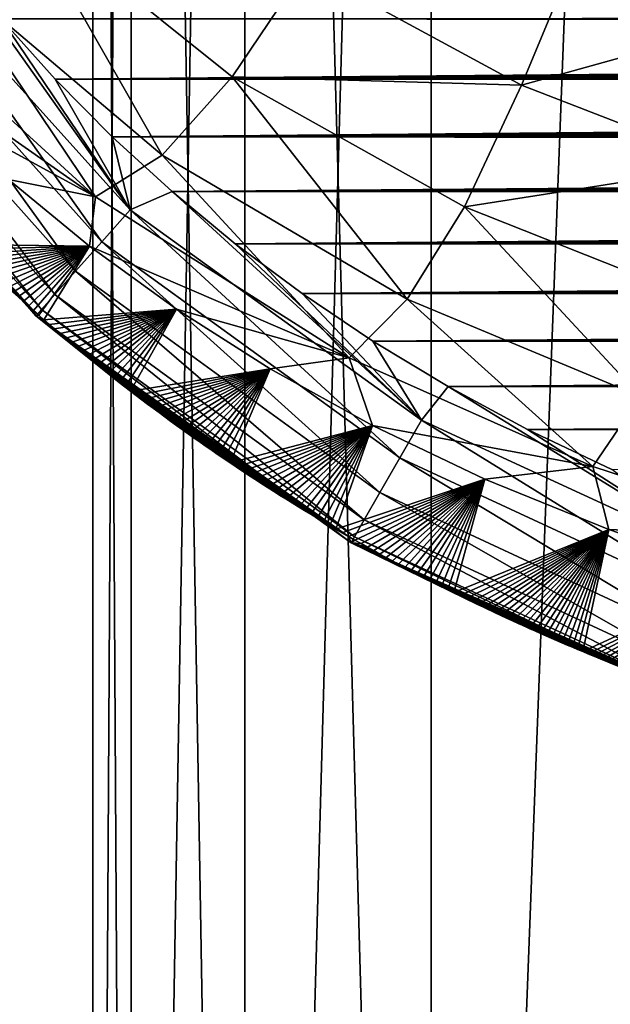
# Model space of a CAD drawing. Header units: metres. Extents: x -26 to 26, y -119 to 32.
# Tile 3 of 208: x -12.26 to -9.98, y -109.31 to -105.51. Entities that reach past the tile are written whole.
import ezdxf

# ---------------------------------------------------------------- set-up
doc = ezdxf.new("R2010")
doc.units = ezdxf.units.M
doc.layers.add('solid_13_411_041_XXX', color=7, linetype='CONTINUOUS')

msp = doc.modelspace()

# ---------------------------------------------------------------- linework, layer by layer
at = {"layer": 'solid_13_411_041_XXX'}
for points in [[(-11.975, -93.205933, 88.452087), (-11.975, -119.005936, 88.452087), (-11.827559, -119.005936, 90.325447)], [(-11.827568, -93.205933, 90.325394), (-11.975, -93.205933, 88.452087), (-11.827559, -119.005936, 90.325447)], [(-11.827568, -93.205933, 86.578789), (-11.827559, -119.005936, 86.578735), (-11.975, -119.005936, 88.452087)], [(-11.975, -93.205933, 88.452087), (-11.827568, -93.205933, 86.578789), (-11.975, -119.005936, 88.452087)], [(-11.827568, -93.205933, 90.325394), (-11.827559, -119.005936, 90.325447), (-11.388893, -119.005936, 92.152596)], [(-11.388902, -93.205933, 92.152565), (-11.827568, -93.205933, 90.325394), (-11.388893, -119.005936, 92.152596)], [(-11.827568, -93.205933, 86.578789), (-11.388902, -93.205933, 84.75161), (-11.827559, -119.005936, 86.578735)], [(-11.388902, -93.205933, 84.75161), (-11.388893, -119.005936, 84.751587), (-11.827559, -119.005936, 86.578735)], [(-11.388902, -93.205933, 92.152565), (-11.388893, -119.005936, 92.152596), (-10.669744, -119.005936, 93.888741)], [(-10.669803, -93.205933, 93.888626), (-11.388902, -93.205933, 92.152565), (-10.669744, -119.005936, 93.888741)], [(-11.388902, -93.205933, 84.75161), (-10.669803, -93.205933, 83.015556), (-11.388893, -119.005936, 84.751587)], [(-10.669803, -93.205933, 83.015556), (-10.669744, -119.005936, 83.015442), (-11.388893, -119.005936, 84.751587)], [(-9.687979, -93.205933, 95.490814), (-10.669803, -93.205933, 93.888626), (-10.669744, -119.005936, 93.888741)], [(-10.669803, -93.205933, 83.015556), (-9.687979, -93.205933, 81.413361), (-10.669744, -119.005936, 83.015442)], [(-9.687979, -93.205933, 95.490814), (-10.669744, -119.005936, 93.888741), (-9.687943, -119.005936, 95.490868)], [(-9.687979, -93.205933, 81.413361), (-9.687943, -119.005936, 81.413315), (-10.669744, -119.005936, 83.015442)], [(-11.708223, -106.032455, 141.137207), (-12.55698, -105.314926, 141.168137), (-12.251734, -105.078278, 140.569885)], [(-11.437899, -105.730446, 140.546585), (-12.251734, -105.078278, 140.569885), (-11.154341, -105.310547, 140.03009)], [(-11.708223, -106.032455, 141.137207), (-12.251734, -105.078278, 140.569885), (-11.437899, -105.730446, 140.546585)], [(-12.760136, -105.213196, 145.128494), (-12.889869, -105.307625, 145.071182), (-11.941157, -106.366798, 145.067322)], [(-11.831775, -106.243881, 145.127731), (-12.760136, -105.213196, 145.128494), (-11.941157, -106.366798, 145.067322)], [(-12.52779, -105.262764, 145.14595), (-12.760136, -105.213196, 145.128494), (-11.831775, -106.243881, 145.127731)], [(-10.321458, -105.763771, 140.011093), (-11.154341, -105.310547, 140.03009), (-10.091375, -105.212486, 139.605164)], [(-10.321458, -105.763771, 140.011093), (-10.091375, -105.212486, 139.605164), (-9.351859, -105.494728, 139.598022)], [(-12.329285, -105.50766, 145.145981), (-12.52779, -105.262764, 145.14595), (-11.831775, -106.243881, 145.127731)], [(-12.889869, -105.307625, 145.071182), (-13.009876, -105.394974, 144.971802), (-12.041842, -106.47995, 144.96228)], [(-11.941157, -106.366798, 145.067322), (-12.889869, -105.307625, 145.071182), (-12.041842, -106.47995, 144.96228)], [(-12.55698, -105.314926, 141.168137), (-11.964965, -106.194183, 141.77182), (-12.82056, -105.412697, 141.804855)], [(-11.708223, -106.032455, 141.137207), (-11.964965, -106.194183, 141.77182), (-12.55698, -105.314926, 141.168137)], [(-11.437899, -105.730446, 140.546585), (-11.154341, -105.310547, 140.03009), (-10.321458, -105.763771, 140.011093)], [(-13.009876, -105.394974, 144.971802), (-13.107318, -105.465904, 144.836014), (-12.122272, -106.570351, 144.81897)], [(-12.041842, -106.47995, 144.96228), (-13.009876, -105.394974, 144.971802), (-12.122272, -106.570351, 144.81897)], [(-12.82056, -105.412697, 141.804855), (-11.964965, -106.194183, 141.77182), (-12.879954, -105.553452, 142.442413)], [(-13.107318, -105.465904, 144.836014), (-13.172853, -105.513618, 144.676804), (-12.174238, -106.628761, 144.652008)], [(-12.122272, -106.570351, 144.81897), (-13.107318, -105.465904, 144.836014), (-12.174238, -106.628761, 144.652008)], [(-13.172853, -105.513618, 144.676804), (-13.203445, -105.535904, 144.510605), (-12.195485, -106.652657, 144.479614)], [(-12.174238, -106.628761, 144.652008), (-13.172853, -105.513618, 144.676804), (-12.195485, -106.652657, 144.479614)], [(12.341137, -105.493752, 145.145981), (-12.329285, -105.50766, 145.145981), (12.313551, -105.526062, 145.145981)], [(-12.120372, -105.74057, 145.145996), (-12.329285, -105.50766, 145.145981), (-11.831775, -106.243881, 145.127731)], [(12.313551, -105.526062, 145.145981), (-12.329285, -105.50766, 145.145981), (-12.120372, -105.74057, 145.145996)], [(-9.520839, -106.072884, 139.996979), (-10.321458, -105.763771, 140.011093), (-9.351859, -105.494728, 139.598022)], [(-13.203445, -105.535904, 144.510605), (-12.264177, -106.579102, 144.320129), (-12.24439, -106.597031, 144.319534)], [(-13.203445, -105.535904, 144.510605), (-12.24439, -106.597031, 144.319534), (-12.224523, -106.614883, 144.318939)], [(-13.203445, -105.535904, 144.510605), (-12.224523, -106.614883, 144.318939), (-12.204571, -106.632683, 144.318344)], [(-12.195485, -106.652657, 144.479614), (-13.203445, -105.535904, 144.510605), (-12.204571, -106.632683, 144.318344)], [(-11.964965, -106.194183, 141.77182), (-12.59947, -105.849411, 142.434494), (-12.879954, -105.553452, 142.442413)], [(12.313551, -105.526062, 145.145981), (-12.120372, -105.74057, 145.145996), (12.285772, -105.558159, 145.145981)], [(12.285772, -105.558159, 145.145981), (-12.120372, -105.74057, 145.145996), (12.257796, -105.590042, 145.145981)], [(12.257796, -105.590042, 145.145981), (-12.120372, -105.74057, 145.145996), (12.229624, -105.621727, 145.145981)], [(12.229624, -105.621727, 145.145981), (-12.120372, -105.74057, 145.145996), (12.201267, -105.653183, 145.145981)], [(12.201267, -105.653183, 145.145981), (-12.120372, -105.74057, 145.145996), (12.172724, -105.68441, 145.145996)], [(12.172724, -105.68441, 145.145996), (-12.120372, -105.74057, 145.145996), (12.143991, -105.715424, 145.145996)], [(12.143991, -105.715424, 145.145996), (-12.120372, -105.74057, 145.145996), (12.115061, -105.746223, 145.145996)], [(-11.900659, -105.962242, 145.146011), (-12.120372, -105.74057, 145.145996), (-11.831775, -106.243881, 145.127731)], [(12.115061, -105.746223, 145.145996), (-12.120372, -105.74057, 145.145996), (-11.900659, -105.962242, 145.146011)], [(12.115061, -105.746223, 145.145996), (-11.900659, -105.962242, 145.146011), (12.085932, -105.776817, 145.145996)], [(-10.761964, -106.589005, 141.095688), (-11.708223, -106.032455, 141.137207), (-11.437899, -105.730446, 140.546585)], [(-10.541067, -106.232109, 140.516159), (-11.437899, -105.730446, 140.546585), (-10.321458, -105.763771, 140.011093)], [(-10.761964, -106.589005, 141.095688), (-11.437899, -105.730446, 140.546585), (-10.541067, -106.232109, 140.516159)], [(12.085932, -105.776817, 145.145996), (-11.900659, -105.962242, 145.146011), (12.056597, -105.80722, 145.145996)], [(-10.541067, -106.232109, 140.516159), (-10.321458, -105.763771, 140.011093), (-9.520839, -106.072884, 139.996979)], [(12.056597, -105.80722, 145.145996), (-11.900659, -105.962242, 145.146011), (12.027053, -105.837433, 145.145996)], [(-11.964965, -106.194183, 141.77182), (-12.301632, -106.126831, 142.422546), (-12.59947, -105.849411, 142.434494)], [(12.027053, -105.837433, 145.145996), (-11.900659, -105.962242, 145.146011), (11.997294, -105.867462, 145.146011)], [(11.997294, -105.867462, 145.146011), (-11.900659, -105.962242, 145.146011), (11.967337, -105.897285, 145.146011)], [(11.967337, -105.897285, 145.146011), (-11.900659, -105.962242, 145.146011), (11.937181, -105.926918, 145.146011)], [(11.937181, -105.926918, 145.146011), (-11.900659, -105.962242, 145.146011), (11.906824, -105.956345, 145.146011)], [(11.906824, -105.956345, 145.146011), (-11.900659, -105.962242, 145.146011), (11.87626, -105.98558, 145.146011)], [(-11.669588, -106.173363, 145.146027), (-11.900659, -105.962242, 145.146011), (-11.831775, -106.243881, 145.127731)], [(11.87626, -105.98558, 145.146011), (-11.900659, -105.962242, 145.146011), (-11.669588, -106.173363, 145.146027)], [(11.87626, -105.98558, 145.146011), (-11.669588, -106.173363, 145.146027), (11.845483, -106.014618, 145.146011)], [(11.845483, -106.014618, 145.146011), (-11.669588, -106.173363, 145.146027), (11.814488, -106.043472, 145.146027)], [(-11.708223, -106.032455, 141.137207), (-10.986538, -106.814255, 141.721832), (-11.964965, -106.194183, 141.77182)], [(-10.761964, -106.589005, 141.095688), (-10.986538, -106.814255, 141.721832), (-11.708223, -106.032455, 141.137207)], [(11.814488, -106.043472, 145.146027), (-11.669588, -106.173363, 145.146027), (11.783271, -106.072144, 145.146027)], [(11.783271, -106.072144, 145.146027), (-11.669588, -106.173363, 145.146027), (11.751826, -106.100639, 145.146027)], [(-9.687514, -106.57058, 140.493958), (-10.541067, -106.232109, 140.516159), (-9.520839, -106.072884, 139.996979)], [(-12.301632, -106.126831, 142.422546), (-11.988256, -106.384521, 142.407303), (-12.477148, -106.377129, 144.326752)], [(-11.964965, -106.194183, 141.77182), (-11.988256, -106.384521, 142.407303), (-12.301632, -106.126831, 142.422546)], [(11.751826, -106.100639, 145.146027), (-11.669588, -106.173363, 145.146027), (11.72016, -106.128952, 145.146027)], [(11.72016, -106.128952, 145.146027), (-11.669588, -106.173363, 145.146027), (11.688285, -106.157074, 145.146027)], [(11.688285, -106.157074, 145.146027), (-11.669588, -106.173363, 145.146027), (11.656195, -106.185005, 145.146027)], [(-11.964965, -106.194183, 141.77182), (-10.986538, -106.814255, 141.721832), (-11.988256, -106.384521, 142.407303)], [(-11.669588, -106.173363, 145.146027), (-11.831775, -106.243881, 145.127731), (-10.70704, -107.054924, 145.127029)], [(-11.425965, -106.374756, 145.146042), (-11.669588, -106.173363, 145.146027), (-10.70704, -107.054924, 145.127029)], [(11.656195, -106.185005, 145.146027), (-11.669588, -106.173363, 145.146027), (-11.425965, -106.374756, 145.146042)], [(11.656195, -106.185005, 145.146027), (-11.425965, -106.374756, 145.146042), (11.623885, -106.212761, 145.146042)], [(-11.831775, -106.243881, 145.127731), (-11.941157, -106.366798, 145.067322), (-10.790764, -107.200737, 145.063797)], [(-10.70704, -107.054924, 145.127029), (-11.831775, -106.243881, 145.127731), (-10.790764, -107.200737, 145.063797)], [(11.623885, -106.212761, 145.146042), (-11.425965, -106.374756, 145.146042), (11.59135, -106.240326, 145.146042)], [(11.59135, -106.240326, 145.146042), (-11.425965, -106.374756, 145.146042), (11.558584, -106.2677, 145.146042)], [(-9.861853, -106.963242, 141.065002), (-10.761964, -106.589005, 141.095688), (-10.541067, -106.232109, 140.516159)], [(-9.861853, -106.963242, 141.065002), (-10.541067, -106.232109, 140.516159), (-9.687514, -106.57058, 140.493958)], [(11.558584, -106.2677, 145.146042), (-11.425965, -106.374756, 145.146042), (11.525583, -106.294899, 145.146042)], [(11.525583, -106.294899, 145.146042), (-11.425965, -106.374756, 145.146042), (11.492341, -106.321922, 145.146042)], [(11.492341, -106.321922, 145.146042), (-11.425965, -106.374756, 145.146042), (11.458859, -106.348755, 145.146042)], [(11.458859, -106.348755, 145.146042), (-11.425965, -106.374756, 145.146042), (11.42516, -106.375397, 145.146042)], [(-11.988256, -106.384521, 142.407303), (-12.458149, -106.395851, 144.326157), (-12.477148, -106.377129, 144.326752)], [(-11.988256, -106.384521, 142.407303), (-12.439074, -106.414505, 144.325546), (-12.458149, -106.395851, 144.326157)], [(-11.988256, -106.384521, 142.407303), (-12.419921, -106.43309, 144.324936), (-12.439074, -106.414505, 144.325546)], [(-11.988256, -106.384521, 142.407303), (-12.400691, -106.451607, 144.324341), (-12.419921, -106.43309, 144.324936)], [(-11.988256, -106.384521, 142.407303), (-12.381384, -106.470055, 144.32373), (-12.400691, -106.451607, 144.324341)], [(-11.988256, -106.384521, 142.407303), (-12.362015, -106.488426, 144.323135), (-12.381384, -106.470055, 144.32373)], [(-11.988256, -106.384521, 142.407303), (-12.342584, -106.506714, 144.322525), (-12.362015, -106.488426, 144.323135)], [(-11.988256, -106.384521, 142.407303), (-12.323088, -106.524918, 144.32193), (-12.342584, -106.506714, 144.322525)], [(-11.988256, -106.384521, 142.407303), (-12.303523, -106.543053, 144.321335), (-12.323088, -106.524918, 144.32193)], [(-11.988256, -106.384521, 142.407303), (-12.283887, -106.561111, 144.320724), (-12.303523, -106.543053, 144.321335)], [(-11.988256, -106.384521, 142.407303), (-12.264177, -106.579102, 144.320129), (-12.283887, -106.561111, 144.320724)], [(-11.988256, -106.384521, 142.407303), (-12.24439, -106.597031, 144.319534), (-12.264177, -106.579102, 144.320129)], [(-11.988256, -106.384521, 142.407303), (-12.224523, -106.614883, 144.318939), (-12.24439, -106.597031, 144.319534)], [(-11.988256, -106.384521, 142.407303), (-12.204571, -106.632683, 144.318344), (-12.224523, -106.614883, 144.318939)], [(-11.988256, -106.384521, 142.407303), (-12.184532, -106.650421, 144.317749), (-12.204571, -106.632683, 144.318344)], [(-11.988256, -106.384521, 142.407303), (-12.164403, -106.668098, 144.317154), (-12.184532, -106.650421, 144.317749)], [(-11.988256, -106.384521, 142.407303), (-11.652988, -106.627274, 142.389053), (-12.164403, -106.668098, 144.317154)], [(-11.941157, -106.366798, 145.067322), (-12.041842, -106.47995, 144.96228), (-10.867478, -107.334343, 144.953598)], [(-10.986538, -106.814255, 141.721832), (-11.652988, -106.627274, 142.389053), (-11.988256, -106.384521, 142.407303)], [(-10.790764, -107.200737, 145.063797), (-11.941157, -106.366798, 145.067322), (-10.867478, -107.334343, 144.953598)], [(-11.168059, -106.567123, 145.146072), (-11.425965, -106.374756, 145.146042), (-10.70704, -107.054924, 145.127029)], [(11.42516, -106.375397, 145.146042), (-11.425965, -106.374756, 145.146042), (-11.168059, -106.567123, 145.146072)], [(11.42516, -106.375397, 145.146042), (-11.168059, -106.567123, 145.146072), (11.391237, -106.401855, 145.146057)], [(11.391237, -106.401855, 145.146057), (-11.168059, -106.567123, 145.146072), (11.357081, -106.428131, 145.146057)], [(11.357081, -106.428131, 145.146057), (-11.168059, -106.567123, 145.146072), (11.322685, -106.454231, 145.146057)], [(11.322685, -106.454231, 145.146057), (-11.168059, -106.567123, 145.146072), (11.28804, -106.480148, 145.146057)], [(-12.041842, -106.47995, 144.96228), (-12.122272, -106.570351, 144.81897), (-10.927819, -107.439453, 144.803482)], [(-10.867478, -107.334343, 144.953598), (-12.041842, -106.47995, 144.96228), (-10.927819, -107.439453, 144.803482)], [(11.28804, -106.480148, 145.146057), (-11.168059, -106.567123, 145.146072), (11.253137, -106.50589, 145.146057)], [(11.253137, -106.50589, 145.146057), (-11.168059, -106.567123, 145.146072), (11.217966, -106.531464, 145.146057)], [(11.217966, -106.531464, 145.146057), (-11.168059, -106.567123, 145.146072), (11.182524, -106.55687, 145.146072)], [(-12.122272, -106.570351, 144.81897), (-12.174238, -106.628761, 144.652008), (-10.96528, -107.504715, 144.629593)], [(-10.927819, -107.439453, 144.803482), (-12.122272, -106.570351, 144.81897), (-10.96528, -107.504715, 144.629593)], [(11.182524, -106.55687, 145.146072), (-11.168059, -106.567123, 145.146072), (11.146839, -106.582092, 145.146072)], [(-10.894559, -106.750732, 145.146088), (-11.168059, -106.567123, 145.146072), (-10.70704, -107.054924, 145.127029)], [(11.146839, -106.582092, 145.146072), (-11.168059, -106.567123, 145.146072), (-10.894559, -106.750732, 145.146088)], [(11.146839, -106.582092, 145.146072), (-10.894559, -106.750732, 145.146088), (11.110915, -106.60714, 145.146072)], [(-10.761964, -106.589005, 141.095688), (-10.046208, -107.233292, 141.683136), (-10.986538, -106.814255, 141.721832)], [(11.110915, -106.60714, 145.146072), (-10.894559, -106.750732, 145.146088), (11.07474, -106.632004, 145.146072)], [(-9.861853, -106.963242, 141.065002), (-10.046208, -107.233292, 141.683136), (-10.761964, -106.589005, 141.095688)], [(-12.195485, -106.652657, 144.479614), (-12.204571, -106.632683, 144.318344), (-12.184532, -106.650421, 144.317749)], [(-12.174238, -106.628761, 144.652008), (-12.195485, -106.652657, 144.479614), (-10.978386, -107.527565, 144.451843)], [(-12.195485, -106.652657, 144.479614), (-12.184532, -106.650421, 144.317749), (-12.164403, -106.668098, 144.317154)], [(-12.195485, -106.652657, 144.479614), (-12.164403, -106.668098, 144.317154), (-12.14418, -106.68573, 144.316559)], [(-12.195485, -106.652657, 144.479614), (-12.14418, -106.68573, 144.316559), (-12.123861, -106.7033, 144.315964)], [(-12.195485, -106.652657, 144.479614), (-12.123861, -106.7033, 144.315964), (-12.103442, -106.720825, 144.315369)], [(-12.195485, -106.652657, 144.479614), (-12.103442, -106.720825, 144.315369), (-12.082947, -106.738274, 144.314789)], [(-12.195485, -106.652657, 144.479614), (-12.082947, -106.738274, 144.314789), (-12.062382, -106.755653, 144.314194)], [(-12.195485, -106.652657, 144.479614), (-12.062382, -106.755653, 144.314194), (-12.041741, -106.772957, 144.313614)], [(-12.195485, -106.652657, 144.479614), (-12.041741, -106.772957, 144.313614), (-12.021021, -106.790192, 144.313019)], [(-12.195485, -106.652657, 144.479614), (-12.021021, -106.790192, 144.313019), (-12.000217, -106.807365, 144.312439)], [(-12.195485, -106.652657, 144.479614), (-12.000217, -106.807365, 144.312439), (-11.979325, -106.824471, 144.311844)], [(-12.195485, -106.652657, 144.479614), (-11.979325, -106.824471, 144.311844), (-11.958341, -106.841522, 144.311264)], [(-12.195485, -106.652657, 144.479614), (-11.958341, -106.841522, 144.311264), (-11.937259, -106.858513, 144.310684)], [(-12.195485, -106.652657, 144.479614), (-11.937259, -106.858513, 144.310684), (-11.916075, -106.875458, 144.310089)], [(-12.195485, -106.652657, 144.479614), (-11.916075, -106.875458, 144.310089), (-11.894784, -106.892349, 144.309509)], [(-12.195485, -106.652657, 144.479614), (-11.894784, -106.892349, 144.309509), (-11.873382, -106.909195, 144.308929)], [(-12.195485, -106.652657, 144.479614), (-11.873382, -106.909195, 144.308929), (-11.851863, -106.925995, 144.30835)], [(-12.195485, -106.652657, 144.479614), (-11.851863, -106.925995, 144.30835), (-11.830223, -106.942764, 144.30777)], [(-12.195485, -106.652657, 144.479614), (-11.830223, -106.942764, 144.30777), (-11.808457, -106.959488, 144.30719)], [(-12.195485, -106.652657, 144.479614), (-11.808457, -106.959488, 144.30719), (-11.786567, -106.976173, 144.306595)], [(-12.195485, -106.652657, 144.479614), (-11.786567, -106.976173, 144.306595), (-11.764557, -106.992821, 144.306015)], [(-12.195485, -106.652657, 144.479614), (-11.764557, -106.992821, 144.306015), (-11.74243, -107.009415, 144.305435)], [(-12.195485, -106.652657, 144.479614), (-11.74243, -107.009415, 144.305435), (-11.720189, -107.025963, 144.304855)], [(-12.195485, -106.652657, 144.479614), (-11.720189, -107.025963, 144.304855), (-11.697838, -107.042458, 144.304276)], [(-12.195485, -106.652657, 144.479614), (-11.697838, -107.042458, 144.304276), (-11.67538, -107.058899, 144.303696)], [(-12.195485, -106.652657, 144.479614), (-11.67538, -107.058899, 144.303696), (-11.652819, -107.075287, 144.303116)], [(-12.195485, -106.652657, 144.479614), (-11.652819, -107.075287, 144.303116), (-11.630157, -107.091606, 144.302536)], [(-12.195485, -106.652657, 144.479614), (-11.630157, -107.091606, 144.302536), (-11.607397, -107.107864, 144.301971)], [(-12.195485, -106.652657, 144.479614), (-11.607397, -107.107864, 144.301971), (-11.584544, -107.124054, 144.301392)], [(-12.195485, -106.652657, 144.479614), (-11.584544, -107.124054, 144.301392), (-11.561602, -107.140182, 144.300812)], [(-12.195485, -106.652657, 144.479614), (-11.561602, -107.140182, 144.300812), (-11.538572, -107.156235, 144.300247)], [(-12.195485, -106.652657, 144.479614), (-11.538572, -107.156235, 144.300247), (-11.515459, -107.172211, 144.299683)], [(-12.195485, -106.652657, 144.479614), (-11.515459, -107.172211, 144.299683), (-11.492268, -107.18811, 144.299103)], [(-12.195485, -106.652657, 144.479614), (-11.492268, -107.18811, 144.299103), (-11.468975, -107.203949, 144.298538)], [(-12.195485, -106.652657, 144.479614), (-11.468975, -107.203949, 144.298538), (-11.445541, -107.219757, 144.297974)], [(-12.195485, -106.652657, 144.479614), (-11.445541, -107.219757, 144.297974), (-11.421978, -107.235519, 144.297409)], [(-12.195485, -106.652657, 144.479614), (-11.421978, -107.235519, 144.297409), (-11.398299, -107.251221, 144.296844)], [(-12.195485, -106.652657, 144.479614), (-11.398299, -107.251221, 144.296844), (-11.374516, -107.266869, 144.29628)], [(-12.195485, -106.652657, 144.479614), (-11.374516, -107.266869, 144.29628), (-11.350643, -107.28244, 144.295715)], [(-12.195485, -106.652657, 144.479614), (-11.350643, -107.28244, 144.295715), (-11.326694, -107.297928, 144.295166)], [(-12.195485, -106.652657, 144.479614), (-11.326694, -107.297928, 144.295166), (-11.302684, -107.313332, 144.294601)], [(-12.195485, -106.652657, 144.479614), (-11.302684, -107.313332, 144.294601), (-11.278624, -107.328636, 144.294052)], [(-12.195485, -106.652657, 144.479614), (-11.278624, -107.328636, 144.294052), (-11.254529, -107.343834, 144.293503)], [(-12.195485, -106.652657, 144.479614), (-11.254529, -107.343834, 144.293503), (-11.230413, -107.35891, 144.292953)], [(-12.195485, -106.652657, 144.479614), (-11.230413, -107.35891, 144.292953), (-11.206291, -107.373871, 144.292404)], [(-12.195485, -106.652657, 144.479614), (-11.206291, -107.373871, 144.292404), (-11.182177, -107.388702, 144.29187)], [(-12.195485, -106.652657, 144.479614), (-11.182177, -107.388702, 144.29187), (-11.158085, -107.403397, 144.291336)], [(-12.195485, -106.652657, 144.479614), (-11.158085, -107.403397, 144.291336), (-11.134009, -107.417961, 144.290802)], [(-12.195485, -106.652657, 144.479614), (-11.134009, -107.417961, 144.290802), (-11.109869, -107.432434, 144.290268)], [(-12.195485, -106.652657, 144.479614), (-11.109869, -107.432434, 144.290268), (-11.085666, -107.446831, 144.289749)], [(-12.195485, -106.652657, 144.479614), (-11.085666, -107.446831, 144.289749), (-11.061414, -107.461136, 144.28923)], [(-12.195485, -106.652657, 144.479614), (-11.061414, -107.461136, 144.28923), (-11.037127, -107.475334, 144.288712)], [(-12.195485, -106.652657, 144.479614), (-11.037127, -107.475334, 144.288712), (-11.012818, -107.489433, 144.288193)], [(-12.195485, -106.652657, 144.479614), (-11.012818, -107.489433, 144.288193), (-10.988503, -107.503418, 144.287674)], [(-10.978386, -107.527565, 144.451843), (-12.195485, -106.652657, 144.479614), (-10.988503, -107.503418, 144.287674)], [(-10.96528, -107.504715, 144.629593), (-12.174238, -106.628761, 144.652008), (-10.978386, -107.527565, 144.451843)], [(-11.652988, -106.627274, 142.389053), (-12.14418, -106.68573, 144.316559), (-12.164403, -106.668098, 144.317154)], [(-11.652988, -106.627274, 142.389053), (-12.123861, -106.7033, 144.315964), (-12.14418, -106.68573, 144.316559)], [(-11.652988, -106.627274, 142.389053), (-12.103442, -106.720825, 144.315369), (-12.123861, -106.7033, 144.315964)], [(-11.652988, -106.627274, 142.389053), (-12.082947, -106.738274, 144.314789), (-12.103442, -106.720825, 144.315369)], [(-11.652988, -106.627274, 142.389053), (-12.062382, -106.755653, 144.314194), (-12.082947, -106.738274, 144.314789)], [(-11.652988, -106.627274, 142.389053), (-12.041741, -106.772957, 144.313614), (-12.062382, -106.755653, 144.314194)], [(-11.652988, -106.627274, 142.389053), (-12.021021, -106.790192, 144.313019), (-12.041741, -106.772957, 144.313614)], [(-11.652988, -106.627274, 142.389053), (-12.000217, -106.807365, 144.312439), (-12.021021, -106.790192, 144.313019)], [(-11.652988, -106.627274, 142.389053), (-11.979325, -106.824471, 144.311844), (-12.000217, -106.807365, 144.312439)], [(-11.652988, -106.627274, 142.389053), (-11.958341, -106.841522, 144.311264), (-11.979325, -106.824471, 144.311844)], [(-11.652988, -106.627274, 142.389053), (-11.937259, -106.858513, 144.310684), (-11.958341, -106.841522, 144.311264)], [(-11.652988, -106.627274, 142.389053), (-11.916075, -106.875458, 144.310089), (-11.937259, -106.858513, 144.310684)], [(-11.652988, -106.627274, 142.389053), (-11.894784, -106.892349, 144.309509), (-11.916075, -106.875458, 144.310089)], [(-11.652988, -106.627274, 142.389053), (-11.873382, -106.909195, 144.308929), (-11.894784, -106.892349, 144.309509)], [(-11.652988, -106.627274, 142.389053), (-11.851863, -106.925995, 144.30835), (-11.873382, -106.909195, 144.308929)], [(-11.652988, -106.627274, 142.389053), (-11.830223, -106.942764, 144.30777), (-11.851863, -106.925995, 144.30835)], [(-11.652988, -106.627274, 142.389053), (-11.290519, -106.857185, 142.368988), (-11.830223, -106.942764, 144.30777)], [(-10.986538, -106.814255, 141.721832), (-11.290519, -106.857185, 142.368988), (-11.652988, -106.627274, 142.389053)], [(11.07474, -106.632004, 145.146072), (-10.894559, -106.750732, 145.146088), (11.038301, -106.6567, 145.146072)], [(11.038301, -106.6567, 145.146072), (-10.894559, -106.750732, 145.146088), (11.001587, -106.681229, 145.146072)], [(11.001587, -106.681229, 145.146072), (-10.894559, -106.750732, 145.146088), (10.964583, -106.705597, 145.146072)], [(10.964583, -106.705597, 145.146072), (-10.894559, -106.750732, 145.146088), (10.927279, -106.729797, 145.146072)], [(10.927279, -106.729797, 145.146072), (-10.894559, -106.750732, 145.146088), (10.889662, -106.753845, 145.146088)], [(-10.604608, -106.925377, 145.146103), (-10.894559, -106.750732, 145.146088), (-10.70704, -107.054924, 145.127029)], [(10.889662, -106.753845, 145.146088), (-10.894559, -106.750732, 145.146088), (-10.604608, -106.925377, 145.146103)], [(10.889662, -106.753845, 145.146088), (-10.604608, -106.925377, 145.146103), (10.851753, -106.777733, 145.146088)], [(10.851753, -106.777733, 145.146088), (-10.604608, -106.925377, 145.146103), (10.813577, -106.801453, 145.146088)], [(10.813577, -106.801453, 145.146088), (-10.604608, -106.925377, 145.146103), (10.77512, -106.82502, 145.146088)], [(-10.986538, -106.814255, 141.721832), (-10.896114, -107.075081, 142.348343), (-11.290519, -106.857185, 142.368988)], [(-10.986538, -106.814255, 141.721832), (-10.046208, -107.233292, 141.683136), (-10.896114, -107.075081, 142.348343)], [(10.77512, -106.82502, 145.146088), (-10.604608, -106.925377, 145.146103), (10.736368, -106.848412, 145.146088)], [(10.736368, -106.848412, 145.146088), (-10.604608, -106.925377, 145.146103), (10.697309, -106.871643, 145.146088)], [(-11.290519, -106.857185, 142.368988), (-11.808457, -106.959488, 144.30719), (-11.830223, -106.942764, 144.30777)], [(-11.290519, -106.857185, 142.368988), (-11.786567, -106.976173, 144.306595), (-11.808457, -106.959488, 144.30719)], [(-11.290519, -106.857185, 142.368988), (-11.764557, -106.992821, 144.306015), (-11.786567, -106.976173, 144.306595)], [(-11.290519, -106.857185, 142.368988), (-11.74243, -107.009415, 144.305435), (-11.764557, -106.992821, 144.306015)], [(-11.290519, -106.857185, 142.368988), (-11.720189, -107.025963, 144.304855), (-11.74243, -107.009415, 144.305435)], [(-11.290519, -106.857185, 142.368988), (-11.697838, -107.042458, 144.304276), (-11.720189, -107.025963, 144.304855)], [(-11.290519, -106.857185, 142.368988), (-11.67538, -107.058899, 144.303696), (-11.697838, -107.042458, 144.304276)], [(-11.290519, -106.857185, 142.368988), (-11.652819, -107.075287, 144.303116), (-11.67538, -107.058899, 144.303696)], [(-11.290519, -106.857185, 142.368988), (-11.630157, -107.091606, 144.302536), (-11.652819, -107.075287, 144.303116)], [(-11.290519, -106.857185, 142.368988), (-11.607397, -107.107864, 144.301971), (-11.630157, -107.091606, 144.302536)], [(-11.290519, -106.857185, 142.368988), (-11.584544, -107.124054, 144.301392), (-11.607397, -107.107864, 144.301971)], [(-11.290519, -106.857185, 142.368988), (-11.561602, -107.140182, 144.300812), (-11.584544, -107.124054, 144.301392)], [(-11.290519, -106.857185, 142.368988), (-11.538572, -107.156235, 144.300247), (-11.561602, -107.140182, 144.300812)], [(-11.290519, -106.857185, 142.368988), (-11.515459, -107.172211, 144.299683), (-11.538572, -107.156235, 144.300247)], [(-11.290519, -106.857185, 142.368988), (-11.492268, -107.18811, 144.299103), (-11.515459, -107.172211, 144.299683)], [(-11.290519, -106.857185, 142.368988), (-11.468975, -107.203949, 144.298538), (-11.492268, -107.18811, 144.299103)], [(-11.290519, -106.857185, 142.368988), (-11.445541, -107.219757, 144.297974), (-11.468975, -107.203949, 144.298538)], [(-11.290519, -106.857185, 142.368988), (-10.896114, -107.075081, 142.348343), (-11.445541, -107.219757, 144.297974)], [(10.697309, -106.871643, 145.146088), (-10.604608, -106.925377, 145.146103), (10.657929, -106.894714, 145.146088)], [(-10.604608, -106.925377, 145.146103), (-10.70704, -107.054924, 145.127029), (-9.451155, -107.634087, 145.126526)], [(10.657929, -106.894714, 145.146088), (-10.604608, -106.925377, 145.146103), (10.618217, -106.917625, 145.146103)], [(10.618217, -106.917625, 145.146103), (-10.604608, -106.925377, 145.146103), (10.578157, -106.940369, 145.146103)], [(-10.297388, -107.090584, 145.146103), (-10.604608, -106.925377, 145.146103), (-9.451155, -107.634087, 145.126526)], [(10.578157, -106.940369, 145.146103), (-10.604608, -106.925377, 145.146103), (-10.297388, -107.090584, 145.146103)], [(10.578157, -106.940369, 145.146103), (-10.297388, -107.090584, 145.146103), (10.537756, -106.962959, 145.146103)], [(10.537756, -106.962959, 145.146103), (-10.297388, -107.090584, 145.146103), (10.49705, -106.98539, 145.146103)], [(-9.861853, -106.963242, 141.065002), (-9.195692, -107.511581, 141.662491), (-10.046208, -107.233292, 141.683136)], [(10.49705, -106.98539, 145.146103), (-10.297388, -107.090584, 145.146103), (10.456033, -107.00766, 145.146103)], [(10.456033, -107.00766, 145.146103), (-10.297388, -107.090584, 145.146103), (10.414688, -107.02977, 145.146103)], [(10.414688, -107.02977, 145.146103), (-10.297388, -107.090584, 145.146103), (10.373004, -107.051712, 145.146103)], [(-10.896114, -107.075081, 142.348343), (-11.421978, -107.235519, 144.297409), (-11.445541, -107.219757, 144.297974)], [(-10.896114, -107.075081, 142.348343), (-11.398299, -107.251221, 144.296844), (-11.421978, -107.235519, 144.297409)], [(-10.896114, -107.075081, 142.348343), (-11.374516, -107.266869, 144.29628), (-11.398299, -107.251221, 144.296844)], [(-10.896114, -107.075081, 142.348343), (-11.350643, -107.28244, 144.295715), (-11.374516, -107.266869, 144.29628)], [(-10.896114, -107.075081, 142.348343), (-11.326694, -107.297928, 144.295166), (-11.350643, -107.28244, 144.295715)], [(-10.896114, -107.075081, 142.348343), (-11.302684, -107.313332, 144.294601), (-11.326694, -107.297928, 144.295166)], [(-10.896114, -107.075081, 142.348343), (-11.278624, -107.328636, 144.294052), (-11.302684, -107.313332, 144.294601)], [(-10.896114, -107.075081, 142.348343), (-11.254529, -107.343834, 144.293503), (-11.278624, -107.328636, 144.294052)], [(-10.896114, -107.075081, 142.348343), (-11.230413, -107.35891, 144.292953), (-11.254529, -107.343834, 144.293503)], [(-10.896114, -107.075081, 142.348343), (-11.206291, -107.373871, 144.292404), (-11.230413, -107.35891, 144.292953)], [(-10.896114, -107.075081, 142.348343), (-11.182177, -107.388702, 144.29187), (-11.206291, -107.373871, 144.292404)], [(-10.896114, -107.075081, 142.348343), (-11.158085, -107.403397, 144.291336), (-11.182177, -107.388702, 144.29187)], [(-10.896114, -107.075081, 142.348343), (-11.134009, -107.417961, 144.290802), (-11.158085, -107.403397, 144.291336)], [(-10.896114, -107.075081, 142.348343), (-11.109869, -107.432434, 144.290268), (-11.134009, -107.417961, 144.290802)], [(-10.896114, -107.075081, 142.348343), (-11.085666, -107.446831, 144.289749), (-11.109869, -107.432434, 144.290268)], [(-10.896114, -107.075081, 142.348343), (-11.061414, -107.461136, 144.28923), (-11.085666, -107.446831, 144.289749)], [(-10.896114, -107.075081, 142.348343), (-11.037127, -107.475334, 144.288712), (-11.061414, -107.461136, 144.28923)], [(-10.896114, -107.075081, 142.348343), (-10.462372, -107.282021, 142.3284), (-11.037127, -107.475334, 144.288712)], [(-10.046208, -107.233292, 141.683136), (-10.462372, -107.282021, 142.3284), (-10.896114, -107.075081, 142.348343)], [(-10.70704, -107.054924, 145.127029), (-10.790764, -107.200737, 145.063797), (-9.50905, -107.794708, 145.061218)], [(-9.451155, -107.634087, 145.126526), (-10.70704, -107.054924, 145.127029), (-9.50905, -107.794708, 145.061218)], [(10.373004, -107.051712, 145.146103), (-10.297388, -107.090584, 145.146103), (10.330967, -107.073486, 145.146103)], [(10.330967, -107.073486, 145.146103), (-10.297388, -107.090584, 145.146103), (10.288564, -107.095093, 145.146118)], [(-9.972181, -107.245728, 145.146118), (-10.297388, -107.090584, 145.146103), (-9.451155, -107.634087, 145.126526)], [(10.288564, -107.095093, 145.146118), (-10.297388, -107.090584, 145.146103), (-9.972181, -107.245728, 145.146118)], [(-10.790764, -107.200737, 145.063797), (-10.867478, -107.334343, 144.953598), (-9.561918, -107.941391, 144.947174)], [(-9.50905, -107.794708, 145.061218), (-10.790764, -107.200737, 145.063797), (-9.561918, -107.941391, 144.947174)], [(-10.046208, -107.233292, 141.683136), (-9.984157, -107.476837, 142.310791), (-10.462372, -107.282021, 142.3284)], [(-10.046208, -107.233292, 141.683136), (-9.195692, -107.511581, 141.662491), (-9.984157, -107.476837, 142.310791)], [(-10.462372, -107.282021, 142.3284), (-11.012818, -107.489433, 144.288193), (-11.037127, -107.475334, 144.288712)], [(-10.462372, -107.282021, 142.3284), (-10.988503, -107.503418, 144.287674), (-11.012818, -107.489433, 144.288193)], [(-10.462372, -107.282021, 142.3284), (-10.964194, -107.517281, 144.28717), (-10.988503, -107.503418, 144.287674)], [(-10.462372, -107.282021, 142.3284), (-10.939907, -107.531013, 144.286667), (-10.964194, -107.517281, 144.28717)], [(-10.462372, -107.282021, 142.3284), (-10.915655, -107.544609, 144.286163), (-10.939907, -107.531013, 144.286667)], [(-10.462372, -107.282021, 142.3284), (-10.891454, -107.558067, 144.285675), (-10.915655, -107.544609, 144.286163)], [(-10.462372, -107.282021, 142.3284), (-10.867317, -107.571373, 144.285187), (-10.891454, -107.558067, 144.285675)], [(-10.462372, -107.282021, 142.3284), (-10.84326, -107.584526, 144.284698), (-10.867317, -107.571373, 144.285187)], [(-10.462372, -107.282021, 142.3284), (-10.819297, -107.597527, 144.284225), (-10.84326, -107.584526, 144.284698)], [(-10.462372, -107.282021, 142.3284), (-10.795436, -107.610359, 144.283752), (-10.819297, -107.597527, 144.284225)], [(-10.462372, -107.282021, 142.3284), (-10.771604, -107.62307, 144.283295), (-10.795436, -107.610359, 144.283752)], [(-10.462372, -107.282021, 142.3284), (-10.747784, -107.635666, 144.282822), (-10.771604, -107.62307, 144.283295)], [(-10.462372, -107.282021, 142.3284), (-10.723991, -107.648148, 144.282364), (-10.747784, -107.635666, 144.282822)], [(-10.462372, -107.282021, 142.3284), (-10.700238, -107.660507, 144.281921), (-10.723991, -107.648148, 144.282364)], [(-10.462372, -107.282021, 142.3284), (-10.676538, -107.672737, 144.281464), (-10.700238, -107.660507, 144.281921)], [(-10.462372, -107.282021, 142.3284), (-10.652903, -107.684837, 144.281021), (-10.676538, -107.672737, 144.281464)], [(-10.462372, -107.282021, 142.3284), (-10.629347, -107.696793, 144.280594), (-10.652903, -107.684837, 144.281021)], [(-10.462372, -107.282021, 142.3284), (-10.605883, -107.708611, 144.280151), (-10.629347, -107.696793, 144.280594)], [(-10.462372, -107.282021, 142.3284), (-10.582523, -107.720276, 144.279724), (-10.605883, -107.708611, 144.280151)], [(-10.462372, -107.282021, 142.3284), (-9.984157, -107.476837, 142.310791), (-10.582523, -107.720276, 144.279724)], [(-10.867478, -107.334343, 144.953598), (-10.927819, -107.439453, 144.803482), (-9.603014, -108.055428, 144.791992)], [(-9.561918, -107.941391, 144.947174), (-10.867478, -107.334343, 144.953598), (-9.603014, -108.055428, 144.791992)], [(-10.927819, -107.439453, 144.803482), (-10.96528, -107.504715, 144.629593), (-9.627728, -108.124008, 144.613068)], [(-9.603014, -108.055428, 144.791992), (-10.927819, -107.439453, 144.803482), (-9.627728, -108.124008, 144.613068)], [(-9.984157, -107.476837, 142.310791), (-10.559282, -107.731789, 144.279312), (-10.582523, -107.720276, 144.279724)], [(-9.984157, -107.476837, 142.310791), (-10.536174, -107.743149, 144.278885), (-10.559282, -107.731789, 144.279312)], [(-9.984157, -107.476837, 142.310791), (-10.513209, -107.754349, 144.278488), (-10.536174, -107.743149, 144.278885)], [(-9.984157, -107.476837, 142.310791), (-10.490405, -107.765381, 144.278076), (-10.513209, -107.754349, 144.278488)], [(-9.984157, -107.476837, 142.310791), (-10.467772, -107.776245, 144.277679), (-10.490405, -107.765381, 144.278076)], [(-9.984157, -107.476837, 142.310791), (-10.445265, -107.786964, 144.277283), (-10.467772, -107.776245, 144.277679)], [(-9.984157, -107.476837, 142.310791), (-10.422853, -107.797554, 144.276901), (-10.445265, -107.786964, 144.277283)], [(-9.984157, -107.476837, 142.310791), (-10.400545, -107.808014, 144.27652), (-10.422853, -107.797554, 144.276901)], [(-9.984157, -107.476837, 142.310791), (-10.378351, -107.818344, 144.276138), (-10.400545, -107.808014, 144.27652)], [(-9.984157, -107.476837, 142.310791), (-10.356281, -107.828537, 144.275772), (-10.378351, -107.818344, 144.276138)], [(-9.984157, -107.476837, 142.310791), (-10.334344, -107.838585, 144.275406), (-10.356281, -107.828537, 144.275772)], [(-9.984157, -107.476837, 142.310791), (-10.31255, -107.848503, 144.27504), (-10.334344, -107.838585, 144.275406)], [(-9.984157, -107.476837, 142.310791), (-10.290908, -107.858269, 144.274689), (-10.31255, -107.848503, 144.27504)], [(-9.984157, -107.476837, 142.310791), (-10.269428, -107.867897, 144.274338), (-10.290908, -107.858269, 144.274689)], [(-9.984157, -107.476837, 142.310791), (-10.248121, -107.877373, 144.273987), (-10.269428, -107.867897, 144.274338)], [(-9.984157, -107.476837, 142.310791), (-10.226995, -107.886703, 144.273651), (-10.248121, -107.877373, 144.273987)], [(-9.984157, -107.476837, 142.310791), (-10.206059, -107.895882, 144.273315), (-10.226995, -107.886703, 144.273651)], [(-9.984157, -107.476837, 142.310791), (-10.185326, -107.904907, 144.27298), (-10.206059, -107.895882, 144.273315)], [(-9.984157, -107.476837, 142.310791), (-10.164804, -107.913773, 144.272659), (-10.185326, -107.904907, 144.27298)], [(-9.984157, -107.476837, 142.310791), (-10.1445, -107.922485, 144.272339), (-10.164804, -107.913773, 144.272659)], [(-9.984157, -107.476837, 142.310791), (-10.124415, -107.931046, 144.272034), (-10.1445, -107.922485, 144.272339)], [(-9.984157, -107.476837, 142.310791), (-10.104539, -107.939453, 144.271729), (-10.124415, -107.931046, 144.272034)], [(-9.984157, -107.476837, 142.310791), (-10.084864, -107.947723, 144.271439), (-10.104539, -107.939453, 144.271729)], [(-9.984157, -107.476837, 142.310791), (-9.454894, -107.658592, 142.296799), (-10.084864, -107.947723, 144.271439)], [(-9.195692, -107.511581, 141.662491), (-9.454894, -107.658592, 142.296799), (-9.984157, -107.476837, 142.310791)], [(-10.978386, -107.527565, 144.451843), (-10.988503, -107.503418, 144.287674), (-10.964194, -107.517281, 144.28717)], [(-10.96528, -107.504715, 144.629593), (-10.978386, -107.527565, 144.451843), (-9.635186, -108.144722, 144.431534)], [(-10.978386, -107.527565, 144.451843), (-10.964194, -107.517281, 144.28717), (-10.939907, -107.531013, 144.286667)], [(-10.978386, -107.527565, 144.451843), (-10.939907, -107.531013, 144.286667), (-10.915655, -107.544609, 144.286163)], [(-10.978386, -107.527565, 144.451843), (-10.915655, -107.544609, 144.286163), (-10.891454, -107.558067, 144.285675)], [(-10.978386, -107.527565, 144.451843), (-10.891454, -107.558067, 144.285675), (-10.867317, -107.571373, 144.285187)], [(-10.978386, -107.527565, 144.451843), (-10.867317, -107.571373, 144.285187), (-10.84326, -107.584526, 144.284698)], [(-10.978386, -107.527565, 144.451843), (-10.84326, -107.584526, 144.284698), (-10.819297, -107.597527, 144.284225)], [(-10.978386, -107.527565, 144.451843), (-10.819297, -107.597527, 144.284225), (-10.795436, -107.610359, 144.283752)], [(-10.978386, -107.527565, 144.451843), (-10.795436, -107.610359, 144.283752), (-10.771604, -107.62307, 144.283295)], [(-10.978386, -107.527565, 144.451843), (-10.771604, -107.62307, 144.283295), (-10.747784, -107.635666, 144.282822)], [(-10.978386, -107.527565, 144.451843), (-10.747784, -107.635666, 144.282822), (-10.723991, -107.648148, 144.282364)], [(-10.978386, -107.527565, 144.451843), (-10.723991, -107.648148, 144.282364), (-10.700238, -107.660507, 144.281921)], [(-10.978386, -107.527565, 144.451843), (-10.700238, -107.660507, 144.281921), (-10.676538, -107.672737, 144.281464)], [(-10.978386, -107.527565, 144.451843), (-10.676538, -107.672737, 144.281464), (-10.652903, -107.684837, 144.281021)], [(-10.978386, -107.527565, 144.451843), (-10.652903, -107.684837, 144.281021), (-10.629347, -107.696793, 144.280594)], [(-10.978386, -107.527565, 144.451843), (-10.629347, -107.696793, 144.280594), (-10.605883, -107.708611, 144.280151)], [(-10.978386, -107.527565, 144.451843), (-10.605883, -107.708611, 144.280151), (-10.582523, -107.720276, 144.279724)], [(-10.978386, -107.527565, 144.451843), (-10.582523, -107.720276, 144.279724), (-10.559282, -107.731789, 144.279312)], [(-10.978386, -107.527565, 144.451843), (-10.559282, -107.731789, 144.279312), (-10.536174, -107.743149, 144.278885)], [(-10.978386, -107.527565, 144.451843), (-10.536174, -107.743149, 144.278885), (-10.513209, -107.754349, 144.278488)], [(-10.978386, -107.527565, 144.451843), (-10.513209, -107.754349, 144.278488), (-10.490405, -107.765381, 144.278076)], [(-10.978386, -107.527565, 144.451843), (-10.490405, -107.765381, 144.278076), (-10.467772, -107.776245, 144.277679)], [(-10.978386, -107.527565, 144.451843), (-10.467772, -107.776245, 144.277679), (-10.445265, -107.786964, 144.277283)], [(-10.978386, -107.527565, 144.451843), (-10.445265, -107.786964, 144.277283), (-10.422853, -107.797554, 144.276901)], [(-10.978386, -107.527565, 144.451843), (-10.422853, -107.797554, 144.276901), (-10.400545, -107.808014, 144.27652)], [(-10.978386, -107.527565, 144.451843), (-10.400545, -107.808014, 144.27652), (-10.378351, -107.818344, 144.276138)], [(-10.978386, -107.527565, 144.451843), (-10.378351, -107.818344, 144.276138), (-10.356281, -107.828537, 144.275772)], [(-10.978386, -107.527565, 144.451843), (-10.356281, -107.828537, 144.275772), (-10.334344, -107.838585, 144.275406)], [(-10.978386, -107.527565, 144.451843), (-10.334344, -107.838585, 144.275406), (-10.31255, -107.848503, 144.27504)], [(-10.978386, -107.527565, 144.451843), (-10.31255, -107.848503, 144.27504), (-10.290908, -107.858269, 144.274689)], [(-10.978386, -107.527565, 144.451843), (-10.290908, -107.858269, 144.274689), (-10.269428, -107.867897, 144.274338)], [(-10.978386, -107.527565, 144.451843), (-10.269428, -107.867897, 144.274338), (-10.248121, -107.877373, 144.273987)], [(-10.978386, -107.527565, 144.451843), (-10.248121, -107.877373, 144.273987), (-10.226995, -107.886703, 144.273651)], [(-10.978386, -107.527565, 144.451843), (-10.226995, -107.886703, 144.273651), (-10.206059, -107.895882, 144.273315)], [(-10.978386, -107.527565, 144.451843), (-10.206059, -107.895882, 144.273315), (-10.185326, -107.904907, 144.27298)], [(-10.978386, -107.527565, 144.451843), (-10.185326, -107.904907, 144.27298), (-10.164804, -107.913773, 144.272659)], [(-10.978386, -107.527565, 144.451843), (-10.164804, -107.913773, 144.272659), (-10.1445, -107.922485, 144.272339)], [(-10.978386, -107.527565, 144.451843), (-10.1445, -107.922485, 144.272339), (-10.124415, -107.931046, 144.272034)], [(-10.978386, -107.527565, 144.451843), (-10.124415, -107.931046, 144.272034), (-10.104539, -107.939453, 144.271729)], [(-10.978386, -107.527565, 144.451843), (-10.104539, -107.939453, 144.271729), (-10.084864, -107.947723, 144.271439)], [(-10.978386, -107.527565, 144.451843), (-10.084864, -107.947723, 144.271439), (-10.065381, -107.955856, 144.271133)], [(-10.978386, -107.527565, 144.451843), (-10.065381, -107.955856, 144.271133), (-10.046081, -107.96386, 144.270844)], [(-10.978386, -107.527565, 144.451843), (-10.046081, -107.96386, 144.270844), (-10.026956, -107.971741, 144.270569)], [(-10.978386, -107.527565, 144.451843), (-10.026956, -107.971741, 144.270569), (-10.007997, -107.9795, 144.270294)], [(-10.978386, -107.527565, 144.451843), (-10.007997, -107.9795, 144.270294), (-9.989194, -107.987144, 144.27002)], [(-10.978386, -107.527565, 144.451843), (-9.989194, -107.987144, 144.27002), (-9.97054, -107.994675, 144.269745)], [(-10.978386, -107.527565, 144.451843), (-9.97054, -107.994675, 144.269745), (-9.952024, -108.002106, 144.269485)], [(-10.978386, -107.527565, 144.451843), (-9.952024, -108.002106, 144.269485), (-9.93364, -108.009438, 144.269226)], [(-10.978386, -107.527565, 144.451843), (-9.93364, -108.009438, 144.269226), (-9.915376, -108.01667, 144.268967)], [(-10.978386, -107.527565, 144.451843), (-9.915376, -108.01667, 144.268967), (-9.897224, -108.023819, 144.268707)], [(-10.978386, -107.527565, 144.451843), (-9.897224, -108.023819, 144.268707), (-9.879199, -108.030869, 144.268448)], [(-10.978386, -107.527565, 144.451843), (-9.879199, -108.030869, 144.268448), (-9.861376, -108.037796, 144.268204)], [(-10.978386, -107.527565, 144.451843), (-9.861376, -108.037796, 144.268204), (-9.843747, -108.044609, 144.26796)], [(-10.978386, -107.527565, 144.451843), (-9.843747, -108.044609, 144.26796), (-9.8263, -108.051308, 144.267731)], [(-10.978386, -107.527565, 144.451843), (-9.8263, -108.051308, 144.267731), (-9.809016, -108.057907, 144.267502)], [(-10.978386, -107.527565, 144.451843), (-9.809016, -108.057907, 144.267502), (-9.791883, -108.064407, 144.267273)], [(-10.978386, -107.527565, 144.451843), (-9.791883, -108.064407, 144.267273), (-9.774883, -108.070824, 144.267044)], [(-10.978386, -107.527565, 144.451843), (-9.774883, -108.070824, 144.267044), (-9.758002, -108.077148, 144.266815)], [(-10.978386, -107.527565, 144.451843), (-9.758002, -108.077148, 144.266815), (-9.741225, -108.083405, 144.266602)], [(-10.978386, -107.527565, 144.451843), (-9.741225, -108.083405, 144.266602), (-9.724535, -108.089592, 144.266388)], [(-10.978386, -107.527565, 144.451843), (-9.724535, -108.089592, 144.266388), (-9.707918, -108.095711, 144.266174)], [(-10.978386, -107.527565, 144.451843), (-9.707918, -108.095711, 144.266174), (-9.691357, -108.101776, 144.265961)], [(-10.978386, -107.527565, 144.451843), (-9.691357, -108.101776, 144.265961), (-9.674837, -108.107796, 144.265747)], [(-10.978386, -107.527565, 144.451843), (-9.674837, -108.107796, 144.265747), (-9.658342, -108.113762, 144.265549)], [(-10.978386, -107.527565, 144.451843), (-9.658342, -108.113762, 144.265549), (-9.641869, -108.119698, 144.265335)], [(-9.635186, -108.144722, 144.431534), (-10.978386, -107.527565, 144.451843), (-9.641869, -108.119698, 144.265335)], [(-9.627728, -108.124008, 144.613068), (-10.96528, -107.504715, 144.629593), (-9.635186, -108.144722, 144.431534)], [(-9.454894, -107.658592, 142.296799), (-10.065381, -107.955856, 144.271133), (-10.084864, -107.947723, 144.271439)], [(-9.454894, -107.658592, 142.296799), (-10.046081, -107.96386, 144.270844), (-10.065381, -107.955856, 144.271133)], [(-9.454894, -107.658592, 142.296799), (-10.026956, -107.971741, 144.270569), (-10.046081, -107.96386, 144.270844)], [(-9.454894, -107.658592, 142.296799), (-10.007997, -107.9795, 144.270294), (-10.026956, -107.971741, 144.270569)], [(-9.454894, -107.658592, 142.296799), (-9.989194, -107.987144, 144.27002), (-10.007997, -107.9795, 144.270294)], [(-9.454894, -107.658592, 142.296799), (-9.97054, -107.994675, 144.269745), (-9.989194, -107.987144, 144.27002)]]:
    msp.add_3dface(points, dxfattribs=at)

doc.saveas('drawing.dxf')
